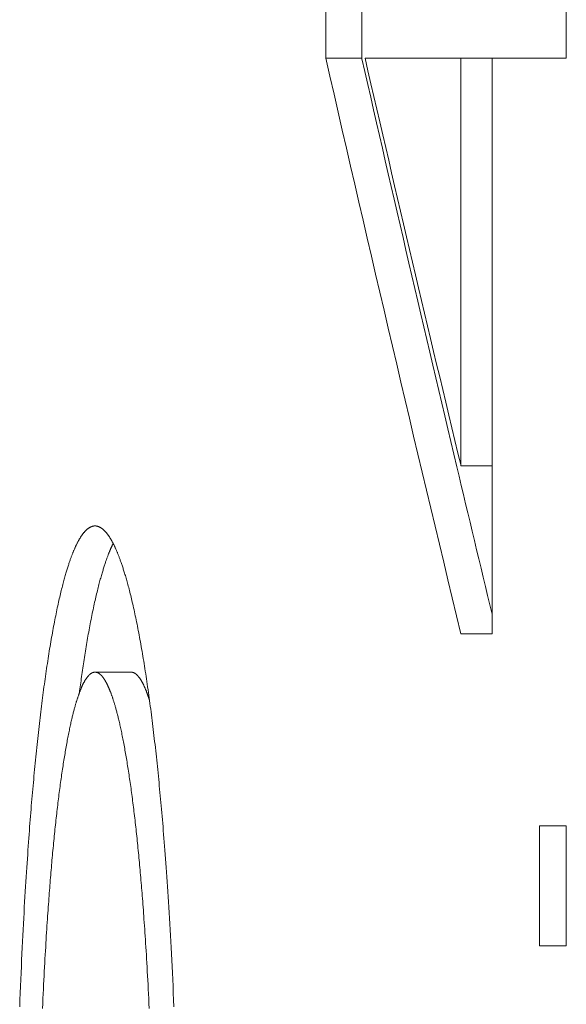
# Model space of a CAD drawing. Header units: inches. Extents: x 0 to 841, y 0 to 594.
# Tile 16 of 129: x 107.26 to 108.75, y 405.85 to 408.55. Entities that reach past the tile are written whole.
import ezdxf

# ---------------------------------------------------------------- set-up
doc = ezdxf.new("R2010")
doc.units = ezdxf.units.IN
doc.header["$LTSCALE"] = 46.255
doc.header["$MEASUREMENT"] = 0
doc.layers.get('0').update_dxf_attribs({"lineweight": 0})

msp = doc.modelspace()

# ---------------------------------------------------------------- linework, layer by layer
at = {"color": 7, "linetype": 'Continuous'}
for p, q in [((108.0933, 408.8359), (108.0933, 408.4421)), ((108.1917, 408.8359), (108.1917, 408.4421)), ((108.7508, 408.4421), (108.7508, 408.8359)), ((108.0933, 408.4421), (108.1917, 408.4421)), ((108.1917, 408.4421), (108.1922, 408.4402)), ((108.2006, 408.4421), (108.7508, 408.4421)), ((108.4629, 408.4421), (108.4629, 407.3265)), ((108.548, 406.8671), (108.548, 408.4421)), ((108.4629, 407.3265), (108.548, 407.3265)), ((108.4629, 406.8671), (108.548, 406.8671)), ((107.5613, 406.7624), (107.4625, 406.7624)), ((108.6777, 406.3421), (108.6777, 406.014)), ((108.7508, 406.3421), (108.6777, 406.3421)), ((108.7508, 406.014), (108.7508, 406.3421)), ((108.6777, 406.014), (108.7507, 406.014))]:
    msp.add_line(p, q, dxfattribs=at)
for points in [[(107.2566, 405.8464), (107.2573, 405.8656), (107.2581, 405.8845), (107.2588, 405.9031), (107.2595, 405.9214), (107.2603, 405.9395), (107.2611, 405.9572), (107.2618, 405.9747), (107.2626, 405.9919), (107.2634, 406.0088), (107.2643, 406.0255), (107.2651, 406.0418), (107.2659, 406.0579), (107.2667, 406.0736), (107.2676, 406.0891), (107.2684, 406.1042), (107.2692, 406.1191), (107.2701, 406.1337), (107.2709, 406.148), (107.2718, 406.162), (107.2726, 406.1757), (107.2734, 406.1892), (107.2743, 406.2023), (107.2751, 406.2152), (107.2759, 406.2278), (107.2767, 406.2401), (107.2776, 406.2521), (107.2784, 406.2638), (107.2792, 406.2752), (107.2799, 406.2864), (107.2807, 406.2974), (107.2815, 406.3081), (107.2823, 406.3186), (107.283, 406.3289), (107.2838, 406.339), (107.2846, 406.3489), (107.2853, 406.3587), (107.2861, 406.3683), (107.2869, 406.3778), (107.2876, 406.3872), (107.2884, 406.3966), (107.2892, 406.4058), (107.29, 406.415), (107.2907, 406.4241), (107.2915, 406.4332), (107.2923, 406.4423), (107.2931, 406.4513), (107.294, 406.4603), (107.2948, 406.4692), (107.2956, 406.4781), (107.2964, 406.4869), (107.2973, 406.4957), (107.2981, 406.5044), (107.299, 406.5131), (107.2998, 406.5218), (107.3007, 406.5304), (107.3015, 406.5389), (107.3024, 406.5474), (107.3033, 406.5559), (107.3042, 406.5643), (107.3051, 406.5727), (107.3059, 406.581), (107.3068, 406.5892), (107.3078, 406.5975), (107.3087, 406.6056), (107.3096, 406.6137), (107.3105, 406.6218), (107.3114, 406.6298), (107.3124, 406.6378), (107.3133, 406.6457), (107.3143, 406.6535), (107.3152, 406.6614), (107.3162, 406.6691), (107.3171, 406.6768), (107.3181, 406.6845), (107.3191, 406.6921), (107.32, 406.6996), (107.321, 406.7071), (107.322, 406.7145), (107.323, 406.7219), (107.324, 406.7292), (107.325, 406.7365), (107.326, 406.7437), (107.327, 406.7509), (107.3281, 406.758), (107.3291, 406.7651), (107.3301, 406.7721), (107.3311, 406.779), (107.3322, 406.7859), (107.3332, 406.7927), (107.3343, 406.7995), (107.3353, 406.8062), (107.3364, 406.8128), (107.3374, 406.8194), (107.3385, 406.826), (107.3396, 406.8325), (107.3407, 406.8389), (107.3417, 406.8453), (107.3428, 406.8516), (107.3439, 406.8578), (107.345, 406.864), (107.3461, 406.8701), (107.3472, 406.8762), (107.3483, 406.8822), (107.3494, 406.8882), (107.3505, 406.894), (107.3516, 406.8999), (107.3528, 406.9056), (107.3539, 406.9113), (107.355, 406.9169), (107.3561, 406.9224), (107.3572, 406.9278), (107.3583, 406.9332), (107.3594, 406.9384), (107.3605, 406.9436), (107.3616, 406.9487), (107.3627, 406.9536), (107.3638, 406.9585), (107.3649, 406.9633), (107.366, 406.968), (107.367, 406.9725), (107.3681, 406.977), (107.3692, 406.9814), (107.3702, 406.9857), (107.3712, 406.9899), (107.3723, 406.994), (107.3733, 406.998), (107.3743, 407.0019), (107.3753, 407.0057), (107.3763, 407.0094), (107.3773, 407.013), (107.3782, 407.0166), (107.3792, 407.02), (107.3801, 407.0234), (107.3811, 407.0267), (107.382, 407.0299), (107.3829, 407.033), (107.3838, 407.036), (107.3847, 407.0389), (107.3856, 407.0418), (107.3865, 407.0446), (107.3873, 407.0473), (107.3881, 407.0499), (107.389, 407.0525), (107.3898, 407.055), (107.3906, 407.0574), (107.3913, 407.0597), (107.3921, 407.062), (107.3928, 407.0642), (107.3936, 407.0663), (107.3943, 407.0684), (107.395, 407.0704), (107.3957, 407.0723), (107.3964, 407.0742), (107.397, 407.0761), (107.3977, 407.0779), (107.3984, 407.0796), (107.399, 407.0813), (107.3997, 407.083), (107.4003, 407.0847), (107.4009, 407.0863), (107.4016, 407.0879), (107.4022, 407.0895), (107.4028, 407.0911), (107.4035, 407.0926), (107.4041, 407.0942), (107.4048, 407.0957), (107.4054, 407.0972), (107.406, 407.0987), (107.4067, 407.1001), (107.4073, 407.1016), (107.408, 407.103), (107.4086, 407.1044), (107.4092, 407.1058), (107.4099, 407.1072), (107.4105, 407.1086), (107.4112, 407.1099), (107.4118, 407.1112), (107.4125, 407.1126), (107.4131, 407.1139), (107.4137, 407.1151), (107.4144, 407.1164), (107.415, 407.1176), (107.4157, 407.1189), (107.4163, 407.1201), (107.417, 407.1213), (107.4176, 407.1225), (107.4183, 407.1236), (107.4189, 407.1248), (107.4196, 407.1259), (107.4202, 407.127), (107.4209, 407.1281), (107.4215, 407.1292), (107.4222, 407.1302), (107.4228, 407.1313), (107.4235, 407.1323), (107.4241, 407.1333), (107.4248, 407.1343), (107.4255, 407.1353), (107.4261, 407.1363), (107.4268, 407.1372), (107.4274, 407.1381), (107.4281, 407.139), (107.4287, 407.1399), (107.4294, 407.1408), (107.4301, 407.1417), (107.4307, 407.1425), (107.4314, 407.1433), (107.432, 407.1441), (107.4327, 407.1449), (107.4334, 407.1457), (107.434, 407.1465), (107.4347, 407.1472), (107.4354, 407.1479), (107.436, 407.1486), (107.4367, 407.1493), (107.4374, 407.15), (107.438, 407.1506), (107.4387, 407.1513), (107.4394, 407.1519), (107.4401, 407.1525), (107.4407, 407.1531), (107.4414, 407.1537), (107.4421, 407.1542), (107.4428, 407.1548), (107.4434, 407.1553), (107.4441, 407.1558), (107.4448, 407.1563), (107.4455, 407.1567), (107.4462, 407.1572), (107.4469, 407.1576), (107.4476, 407.158), (107.4483, 407.1584), (107.449, 407.1588), (107.4497, 407.1592), (107.4504, 407.1595), (107.4511, 407.1598), (107.4518, 407.1602), (107.4525, 407.1604), (107.4532, 407.1607), (107.454, 407.161), (107.4547, 407.1612), (107.4554, 407.1614), (107.4561, 407.1616), (107.4568, 407.1618), (107.4576, 407.1619), (107.4583, 407.1621), (107.459, 407.1622), (107.4597, 407.1623), (107.4604, 407.1623), (107.4611, 407.1624), (107.4618, 407.1624), (107.4625, 407.1624)], [(107.4625, 407.1624), (107.4632, 407.1624), (107.4639, 407.1624), (107.4646, 407.1623), (107.4653, 407.1623), (107.466, 407.1622), (107.4667, 407.1621), (107.4675, 407.1619), (107.4682, 407.1618), (107.4689, 407.1616), (107.4696, 407.1614), (107.4704, 407.1612), (107.4711, 407.161), (107.4718, 407.1607), (107.4725, 407.1604), (107.4732, 407.1602), (107.474, 407.1598), (107.4747, 407.1595), (107.4754, 407.1592), (107.4761, 407.1588), (107.4768, 407.1584), (107.4775, 407.158), (107.4782, 407.1576), (107.4789, 407.1572), (107.4796, 407.1567), (107.4803, 407.1563), (107.481, 407.1558), (107.4817, 407.1553), (107.4823, 407.1548), (107.483, 407.1542), (107.4837, 407.1537), (107.4844, 407.1531), (107.4851, 407.1525), (107.4858, 407.1519), (107.4864, 407.1513), (107.4871, 407.1506), (107.4878, 407.15), (107.4885, 407.1493), (107.4891, 407.1486), (107.4898, 407.1479), (107.4905, 407.1472), (107.4912, 407.1465), (107.4918, 407.1457), (107.4925, 407.1449), (107.4932, 407.1441), (107.4938, 407.1433), (107.4945, 407.1425), (107.4952, 407.1417), (107.4959, 407.1408), (107.4965, 407.1399), (107.4972, 407.139), (107.4979, 407.1381), (107.4985, 407.1372), (107.4992, 407.1363), (107.4999, 407.1353), (107.5005, 407.1343), (107.5012, 407.1333), (107.5019, 407.1323), (107.5025, 407.1313), (107.5032, 407.1303), (107.5038, 407.1292), (107.5045, 407.1281), (107.5052, 407.127), (107.5058, 407.1259), (107.5065, 407.1248), (107.5072, 407.1236), (107.5078, 407.1225), (107.5085, 407.1213), (107.5091, 407.1201), (107.5098, 407.1189), (107.5105, 407.1177), (107.5111, 407.1164), (107.5118, 407.1151), (107.5124, 407.1139), (107.5131, 407.1126), (107.5138, 407.1113), (107.5144, 407.1099), (107.5151, 407.1086), (107.5157, 407.1072), (107.5164, 407.1058), (107.5171, 407.1044), (107.5177, 407.103), (107.5184, 407.1016), (107.519, 407.1001), (107.5197, 407.0987), (107.5203, 407.0972), (107.521, 407.0957), (107.5216, 407.0942), (107.5223, 407.0926), (107.523, 407.0911), (107.5236, 407.0895), (107.5243, 407.0879), (107.5249, 407.0863), (107.5256, 407.0847), (107.5262, 407.083), (107.5269, 407.0813), (107.5276, 407.0796), (107.5282, 407.0779), (107.5289, 407.0761), (107.5296, 407.0742), (107.5303, 407.0723), (107.531, 407.0704), (107.5317, 407.0684), (107.5325, 407.0663), (107.5332, 407.0642), (107.534, 407.062), (107.5348, 407.0597), (107.5356, 407.0574), (107.5364, 407.055), (107.5372, 407.0525), (107.5381, 407.0499), (107.539, 407.0473), (107.5398, 407.0446), (107.5407, 407.0418), (107.5416, 407.0389), (107.5426, 407.036), (107.5435, 407.033), (107.5444, 407.0299), (107.5454, 407.0267), (107.5464, 407.0234), (107.5474, 407.02), (107.5484, 407.0166), (107.5494, 407.013), (107.5504, 407.0094), (107.5514, 407.0057), (107.5524, 407.0019), (107.5535, 406.998), (107.5546, 406.994), (107.5556, 406.9899), (107.5567, 406.9857), (107.5578, 406.9814), (107.5589, 406.977), (107.56, 406.9726), (107.5611, 406.968), (107.5622, 406.9633), (107.5633, 406.9585), (107.5645, 406.9536), (107.5656, 406.9487), (107.5668, 406.9436), (107.5679, 406.9384), (107.5691, 406.9332), (107.5703, 406.9278), (107.5714, 406.9224), (107.5726, 406.9169), (107.5738, 406.9113), (107.5749, 406.9056), (107.5761, 406.8999), (107.5773, 406.8941), (107.5784, 406.8882), (107.5796, 406.8822), (107.5808, 406.8762), (107.5819, 406.8702), (107.5831, 406.864), (107.5842, 406.8578), (107.5854, 406.8516), (107.5865, 406.8453), (107.5877, 406.8389), (107.5888, 406.8325), (107.5899, 406.826), (107.5911, 406.8195), (107.5922, 406.8129), (107.5933, 406.8062), (107.5944, 406.7995), (107.5955, 406.7927), (107.5966, 406.7859), (107.5977, 406.779), (107.5988, 406.7721), (107.5999, 406.7651), (107.601, 406.758), (107.6021, 406.7509), (107.6032, 406.7438), (107.6042, 406.7365), (107.6053, 406.7293), (107.6064, 406.7219), (107.6074, 406.7145), (107.6085, 406.7071), (107.6095, 406.6996), (107.6106, 406.6921), (107.6116, 406.6845), (107.6126, 406.6768), (107.6137, 406.6691), (107.6147, 406.6614), (107.6157, 406.6536), (107.6167, 406.6457), (107.6177, 406.6378), (107.6187, 406.6298), (107.6197, 406.6218), (107.6207, 406.6137), (107.6217, 406.6056), (107.6226, 406.5975), (107.6236, 406.5893), (107.6246, 406.581), (107.6255, 406.5727), (107.6265, 406.5643), (107.6274, 406.5559), (107.6284, 406.5474), (107.6293, 406.5389), (107.6302, 406.5304), (107.6312, 406.5218), (107.6321, 406.5131), (107.633, 406.5044), (107.6339, 406.4957), (107.6348, 406.4869), (107.6357, 406.4781), (107.6366, 406.4692), (107.6375, 406.4603), (107.6383, 406.4513), (107.6392, 406.4423), (107.6401, 406.4332), (107.6409, 406.4241), (107.6418, 406.415), (107.6426, 406.4058), (107.6434, 406.3966), (107.6443, 406.3872), (107.6451, 406.3778), (107.6459, 406.3683), (107.6468, 406.3587), (107.6476, 406.3489), (107.6484, 406.339), (107.6492, 406.3289), (107.6501, 406.3186), (107.6509, 406.3081), (107.6518, 406.2974), (107.6526, 406.2864), (107.6535, 406.2753), (107.6543, 406.2638), (107.6552, 406.2521), (107.6561, 406.2401), (107.657, 406.2278), (107.6579, 406.2152), (107.6588, 406.2023), (107.6597, 406.1892), (107.6606, 406.1757), (107.6615, 406.162), (107.6624, 406.148), (107.6633, 406.1337), (107.6643, 406.1191), (107.6652, 406.1043), (107.6661, 406.0891), (107.667, 406.0736), (107.6679, 406.0579), (107.6688, 406.0418), (107.6697, 406.0255), (107.6706, 406.0089), (107.6714, 405.9919), (107.6723, 405.9747), (107.6732, 405.9573), (107.674, 405.9395), (107.6748, 405.9214), (107.6757, 405.9031), (107.6765, 405.8845), (107.6772, 405.8656), (107.678, 405.8464)], [(107.5121, 407.1143), (107.512, 407.1142), (107.5119, 407.114), (107.5118, 407.1136), (107.5116, 407.1133), (107.5114, 407.1128), (107.5111, 407.1123), (107.5108, 407.1117), (107.5105, 407.1111), (107.5102, 407.1104), (107.5098, 407.1097), (107.5095, 407.1089), (107.5091, 407.1081), (107.5087, 407.1072), (107.5082, 407.1063), (107.5078, 407.1054), (107.5074, 407.1045), (107.507, 407.1036), (107.5065, 407.1026), (107.5061, 407.1016), (107.5056, 407.1006), (107.5051, 407.0995), (107.5047, 407.0984), (107.5042, 407.0973), (107.5037, 407.0962), (107.5032, 407.095), (107.5027, 407.0938), (107.5022, 407.0925), (107.5017, 407.0913), (107.5011, 407.0899), (107.5006, 407.0886), (107.5, 407.0872), (107.4994, 407.0857), (107.4989, 407.0842), (107.4983, 407.0827), (107.4977, 407.0811), (107.4971, 407.0794), (107.4964, 407.0777), (107.4958, 407.076), (107.4951, 407.0741), (107.4945, 407.0723), (107.4938, 407.0703), (107.4931, 407.0683), (107.4924, 407.0663), (107.4916, 407.0642), (107.4909, 407.062), (107.4901, 407.0597), (107.4893, 407.0574), (107.4886, 407.055), (107.4877, 407.0525), (107.4869, 407.0499), (107.4861, 407.0473), (107.4852, 407.0446), (107.4844, 407.0418), (107.4835, 407.0389), (107.4826, 407.036), (107.4817, 407.033), (107.4808, 407.0299), (107.4799, 407.0267), (107.4789, 407.0234), (107.478, 407.02), (107.477, 407.0166), (107.476, 407.013), (107.4751, 407.0094), (107.4741, 407.0057), (107.4731, 407.0019), (107.4721, 406.998), (107.4711, 406.994), (107.47, 406.9899), (107.469, 406.9857), (107.468, 406.9814), (107.4669, 406.977), (107.4658, 406.9725), (107.4648, 406.968), (107.4637, 406.9633), (107.4626, 406.9585), (107.4615, 406.9536), (107.4604, 406.9487), (107.4593, 406.9436), (107.4582, 406.9384), (107.4571, 406.9332), (107.456, 406.9279), (107.4549, 406.9226), (107.4538, 406.9171), (107.4527, 406.9116), (107.4517, 406.9061), (107.4506, 406.9005), (107.4495, 406.8949), (107.4484, 406.8893), (107.4474, 406.8836), (107.4463, 406.8779), (107.4453, 406.8722), (107.4442, 406.8665), (107.4432, 406.8608), (107.4422, 406.855), (107.4412, 406.8493), (107.4402, 406.8435), (107.4392, 406.8377), (107.4383, 406.8319), (107.4373, 406.8261), (107.4364, 406.8203), (107.4354, 406.8145), (107.4345, 406.8086), (107.4336, 406.8028), (107.4327, 406.7969), (107.4318, 406.7911), (107.4309, 406.7852), (107.43, 406.7794), (107.4291, 406.7735), (107.4283, 406.7677), (107.4274, 406.7618), (107.4266, 406.756), (107.4258, 406.7503), (107.425, 406.7445), (107.4242, 406.7388), (107.4234, 406.7332), (107.4226, 406.7275), (107.4218, 406.722), (107.4211, 406.7165), (107.4204, 406.7111), (107.4197, 406.7058)], [(107.4625, 406.7624), (107.462, 406.7624), (107.4615, 406.7624), (107.461, 406.7624), (107.4605, 406.7623), (107.46, 406.7622), (107.4595, 406.7621), (107.459, 406.762), (107.4585, 406.7619), (107.458, 406.7618), (107.4575, 406.7616), (107.457, 406.7615), (107.4565, 406.7613), (107.456, 406.7611), (107.4554, 406.7609), (107.4549, 406.7607), (107.4544, 406.7604), (107.4539, 406.7602), (107.4534, 406.7599), (107.453, 406.7597), (107.4525, 406.7594), (107.452, 406.7591), (107.4515, 406.7587), (107.451, 406.7584), (107.4505, 406.7581), (107.45, 406.7577), (107.4496, 406.7573), (107.4491, 406.757), (107.4486, 406.7566), (107.4481, 406.7561), (107.4476, 406.7557), (107.4472, 406.7553), (107.4467, 406.7548), (107.4462, 406.7544), (107.4458, 406.7539), (107.4453, 406.7534), (107.4448, 406.7529), (107.4444, 406.7524), (107.4439, 406.7519), (107.4434, 406.7514), (107.443, 406.7508), (107.4425, 406.7502), (107.442, 406.7497), (107.4416, 406.7491), (107.4411, 406.7485), (107.4406, 406.7479), (107.4402, 406.7472), (107.4397, 406.7466), (107.4392, 406.746), (107.4388, 406.7453), (107.4383, 406.7446), (107.4379, 406.7439), (107.4374, 406.7432), (107.4369, 406.7425), (107.4365, 406.7418), (107.436, 406.741), (107.4356, 406.7403), (107.4351, 406.7395), (107.4346, 406.7387), (107.4342, 406.7379), (107.4337, 406.7371), (107.4333, 406.7363), (107.4328, 406.7355), (107.4324, 406.7346), (107.4319, 406.7338), (107.4314, 406.7329), (107.431, 406.732), (107.4305, 406.7311), (107.4301, 406.7302), (107.4296, 406.7293), (107.4292, 406.7284), (107.4287, 406.7274), (107.4283, 406.7265), (107.4278, 406.7255), (107.4274, 406.7245), (107.4269, 406.7235), (107.4265, 406.7225), (107.426, 406.7215), (107.4255, 406.7205), (107.4251, 406.7194), (107.4246, 406.7183), (107.4242, 406.7173), (107.4237, 406.7162), (107.4233, 406.7151), (107.4228, 406.714), (107.4224, 406.7128), (107.4219, 406.7117), (107.4215, 406.7105), (107.421, 406.7094), (107.4206, 406.7082), (107.4201, 406.707), (107.4197, 406.7058), (107.4193, 406.7046), (107.4188, 406.7034), (107.4184, 406.7021), (107.4179, 406.7008), (107.4174, 406.6995), (107.417, 406.6982), (107.4165, 406.6968), (107.416, 406.6954), (107.4156, 406.694), (107.4151, 406.6925), (107.4146, 406.691), (107.4141, 406.6894), (107.4136, 406.6878), (107.413, 406.6861), (107.4125, 406.6844), (107.4119, 406.6826), (107.4114, 406.6808), (107.4108, 406.6789), (107.4102, 406.6769), (107.4096, 406.6749), (107.409, 406.6729), (107.4084, 406.6708), (107.4078, 406.6686), (107.4072, 406.6663), (107.4065, 406.664), (107.4059, 406.6617), (107.4052, 406.6592), (107.4046, 406.6568), (107.4039, 406.6542), (107.4032, 406.6516), (107.4025, 406.6489), (107.4019, 406.6461), (107.4012, 406.6433), (107.4004, 406.6404), (107.3997, 406.6374), (107.399, 406.6344), (107.3983, 406.6313), (107.3976, 406.6281), (107.3968, 406.6248), (107.3961, 406.6215), (107.3953, 406.6181), (107.3946, 406.6146), (107.3938, 406.6111), (107.393, 406.6074), (107.3923, 406.6037), (107.3915, 406.5999), (107.3907, 406.5961), (107.3899, 406.5921), (107.3891, 406.5881), (107.3884, 406.5841), (107.3876, 406.58), (107.3868, 406.5758), (107.386, 406.5715), (107.3852, 406.5672), (107.3844, 406.5628), (107.3836, 406.5584), (107.3828, 406.5539), (107.382, 406.5494), (107.3813, 406.5448), (107.3805, 406.5402), (107.3797, 406.5356), (107.3789, 406.5308), (107.3781, 406.5261), (107.3774, 406.5213), (107.3766, 406.5164), (107.3758, 406.5116), (107.3751, 406.5066), (107.3743, 406.5016), (107.3736, 406.4966), (107.3728, 406.4916), (107.3721, 406.4864), (107.3713, 406.4813), (107.3706, 406.4761), (107.3698, 406.4708), (107.3691, 406.4656), (107.3683, 406.4602), (107.3676, 406.4549), (107.3669, 406.4494), (107.3662, 406.444), (107.3654, 406.4385), (107.3647, 406.433), (107.364, 406.4274), (107.3633, 406.4217), (107.3626, 406.4161), (107.3619, 406.4104), (107.3612, 406.4046), (107.3605, 406.3988), (107.3598, 406.393), (107.3591, 406.3871), (107.3584, 406.3812), (107.3577, 406.3753), (107.3571, 406.3693), (107.3564, 406.3633), (107.3557, 406.3572), (107.3551, 406.3511), (107.3544, 406.3449), (107.3537, 406.3387), (107.3531, 406.3325), (107.3524, 406.3263), (107.3518, 406.3199), (107.3511, 406.3136), (107.3505, 406.3072), (107.3499, 406.3008), (107.3492, 406.2944), (107.3486, 406.2879), (107.348, 406.2813), (107.3474, 406.2748), (107.3467, 406.2682), (107.3461, 406.2616), (107.3455, 406.2549), (107.3449, 406.2482), (107.3443, 406.2414), (107.3437, 406.2347), (107.3431, 406.2278), (107.3425, 406.221), (107.342, 406.2141), (107.3414, 406.2072), (107.3408, 406.2003), (107.3402, 406.1933), (107.3397, 406.1863), (107.3391, 406.1792), (107.3386, 406.1721), (107.338, 406.1649), (107.3374, 406.1576), (107.3369, 406.1502), (107.3363, 406.1428), (107.3358, 406.1352), (107.3352, 406.1275), (107.3347, 406.1196), (107.3341, 406.1116), (107.3335, 406.1034), (107.333, 406.095), (107.3324, 406.0865), (107.3318, 406.0777), (107.3312, 406.0687), (107.3306, 406.0595), (107.33, 406.0501), (107.3294, 406.0405), (107.3288, 406.0306), (107.3282, 406.0206), (107.3276, 406.0103), (107.3269, 405.9998), (107.3263, 405.989), (107.3257, 405.9781), (107.3251, 405.9669), (107.3245, 405.9555), (107.3238, 405.9439), (107.3232, 405.932), (107.3226, 405.9199), (107.322, 405.9076), (107.3214, 405.8951), (107.3208, 405.8823), (107.3202, 405.8693), (107.3196, 405.8561), (107.319, 405.8427)], [(107.6106, 405.8427), (107.61, 405.8562), (107.6094, 405.8694), (107.6087, 405.8823), (107.6081, 405.8951), (107.6074, 405.9076), (107.6068, 405.9199), (107.6061, 405.932), (107.6055, 405.9439), (107.6048, 405.9555), (107.6042, 405.9669), (107.6035, 405.9781), (107.6028, 405.989), (107.6022, 405.9998), (107.6015, 406.0103), (107.6009, 406.0206), (107.6002, 406.0306), (107.5996, 406.0405), (107.5989, 406.0501), (107.5983, 406.0595), (107.5977, 406.0687), (107.597, 406.0777), (107.5964, 406.0865), (107.5958, 406.095), (107.5952, 406.1034), (107.5946, 406.1116), (107.594, 406.1196), (107.5934, 406.1275), (107.5928, 406.1352), (107.5922, 406.1428), (107.5917, 406.1503), (107.5911, 406.1576), (107.5905, 406.1649), (107.5899, 406.1721), (107.5893, 406.1792), (107.5887, 406.1863), (107.5881, 406.1933), (107.5875, 406.2003), (107.5869, 406.2072), (107.5863, 406.2141), (107.5857, 406.221), (107.5851, 406.2279), (107.5844, 406.2347), (107.5838, 406.2414), (107.5832, 406.2482), (107.5825, 406.2549), (107.5819, 406.2616), (107.5813, 406.2682), (107.5806, 406.2748), (107.58, 406.2814), (107.5793, 406.2879), (107.5786, 406.2944), (107.578, 406.3008), (107.5773, 406.3072), (107.5766, 406.3136), (107.576, 406.32), (107.5753, 406.3263), (107.5746, 406.3325), (107.5739, 406.3387), (107.5732, 406.3449), (107.5725, 406.3511), (107.5718, 406.3572), (107.5711, 406.3633), (107.5704, 406.3693), (107.5697, 406.3753), (107.569, 406.3812), (107.5683, 406.3871), (107.5676, 406.393), (107.5668, 406.3988), (107.5661, 406.4046), (107.5654, 406.4104), (107.5646, 406.4161), (107.5639, 406.4218), (107.5632, 406.4274), (107.5624, 406.433), (107.5617, 406.4385), (107.5609, 406.444), (107.5601, 406.4495), (107.5594, 406.4549), (107.5586, 406.4602), (107.5579, 406.4656), (107.5571, 406.4709), (107.5563, 406.4761), (107.5555, 406.4813), (107.5548, 406.4864), (107.554, 406.4916), (107.5532, 406.4966), (107.5524, 406.5016), (107.5516, 406.5066), (107.5508, 406.5116), (107.55, 406.5165), (107.5492, 406.5213), (107.5484, 406.5261), (107.5476, 406.5309), (107.5468, 406.5356), (107.546, 406.5402), (107.5452, 406.5448), (107.5444, 406.5494), (107.5436, 406.5539), (107.5428, 406.5584), (107.5419, 406.5628), (107.5411, 406.5672), (107.5403, 406.5715), (107.5395, 406.5758), (107.5387, 406.58), (107.5379, 406.5841), (107.537, 406.5882), (107.5362, 406.5922), (107.5354, 406.5961), (107.5346, 406.5999), (107.5338, 406.6037), (107.533, 406.6074), (107.5322, 406.6111), (107.5315, 406.6146), (107.5307, 406.6181), (107.5299, 406.6215), (107.5291, 406.6248), (107.5284, 406.6281), (107.5276, 406.6313), (107.5269, 406.6344), (107.5261, 406.6374), (107.5254, 406.6404), (107.5247, 406.6433), (107.524, 406.6461), (107.5233, 406.6489), (107.5225, 406.6516), (107.5219, 406.6542), (107.5212, 406.6568), (107.5205, 406.6593), (107.5198, 406.6617), (107.5192, 406.664), (107.5185, 406.6663), (107.5179, 406.6686), (107.5172, 406.6708), (107.5166, 406.6729), (107.516, 406.6749), (107.5154, 406.6769), (107.5148, 406.6789), (107.5142, 406.6808), (107.5136, 406.6826), (107.5131, 406.6844), (107.5125, 406.6861), (107.512, 406.6878), (107.5115, 406.6894), (107.5109, 406.691), (107.5104, 406.6925), (107.5099, 406.694), (107.5094, 406.6954), (107.509, 406.6968), (107.5085, 406.6982), (107.508, 406.6995), (107.5075, 406.7008), (107.5071, 406.7021), (107.5066, 406.7034), (107.5062, 406.7046), (107.5057, 406.7058), (107.5053, 406.707), (107.5048, 406.7082), (107.5043, 406.7094), (107.5039, 406.7106), (107.5034, 406.7117), (107.503, 406.7128), (107.5025, 406.714), (107.5021, 406.7151), (107.5016, 406.7162), (107.5011, 406.7173), (107.5007, 406.7183), (107.5002, 406.7194), (107.4998, 406.7205), (107.4993, 406.7215), (107.4988, 406.7225), (107.4984, 406.7235), (107.4979, 406.7245), (107.4975, 406.7255), (107.497, 406.7265), (107.4965, 406.7274), (107.4961, 406.7284), (107.4956, 406.7293), (107.4952, 406.7302), (107.4947, 406.7311), (107.4942, 406.732), (107.4938, 406.7329), (107.4933, 406.7338), (107.4929, 406.7347), (107.4924, 406.7355), (107.4919, 406.7363), (107.4915, 406.7371), (107.491, 406.7379), (107.4905, 406.7387), (107.4901, 406.7395), (107.4896, 406.7403), (107.4891, 406.741), (107.4887, 406.7418), (107.4882, 406.7425), (107.4877, 406.7432), (107.4873, 406.7439), (107.4868, 406.7446), (107.4864, 406.7453), (107.4859, 406.746), (107.4854, 406.7466), (107.485, 406.7472), (107.4845, 406.7479), (107.484, 406.7485), (107.4836, 406.7491), (107.4831, 406.7497), (107.4826, 406.7502), (107.4821, 406.7508), (107.4817, 406.7514), (107.4812, 406.7519), (107.4807, 406.7524), (107.4803, 406.7529), (107.4798, 406.7534), (107.4793, 406.7539), (107.4788, 406.7544), (107.4784, 406.7548), (107.4779, 406.7553), (107.4774, 406.7557), (107.4769, 406.7561), (107.4765, 406.7566), (107.476, 406.757), (107.4755, 406.7573), (107.475, 406.7577), (107.4745, 406.7581), (107.474, 406.7584), (107.4736, 406.7587), (107.4731, 406.7591), (107.4726, 406.7594), (107.4721, 406.7596), (107.4716, 406.7599), (107.4711, 406.7602), (107.4706, 406.7604), (107.4701, 406.7607), (107.4696, 406.7609), (107.4691, 406.7611), (107.4686, 406.7613), (107.468, 406.7615), (107.4675, 406.7616), (107.467, 406.7618), (107.4665, 406.7619), (107.466, 406.762), (107.4655, 406.7621), (107.465, 406.7622), (107.4645, 406.7623), (107.464, 406.7624), (107.4635, 406.7624), (107.463, 406.7624), (107.4625, 406.7624)], [(107.5613, 406.7624), (107.5617, 406.7624), (107.5622, 406.7624), (107.5627, 406.7624), (107.5632, 406.7623), (107.5637, 406.7622), (107.5642, 406.7621), (107.5647, 406.762), (107.5653, 406.7619), (107.5658, 406.7618), (107.5663, 406.7616), (107.5668, 406.7615), (107.5673, 406.7613), (107.5678, 406.7611), (107.5683, 406.7609), (107.5688, 406.7607), (107.5693, 406.7604), (107.5698, 406.7602), (107.5703, 406.7599), (107.5708, 406.7596), (107.5713, 406.7594), (107.5718, 406.7591), (107.5723, 406.7587), (107.5728, 406.7584), (107.5733, 406.7581), (107.5738, 406.7577), (107.5742, 406.7573), (107.5747, 406.757), (107.5752, 406.7566), (107.5757, 406.7561), (107.5762, 406.7557), (107.5766, 406.7553), (107.5771, 406.7548), (107.5776, 406.7544), (107.5781, 406.7539), (107.5785, 406.7534), (107.579, 406.7529), (107.5795, 406.7524), (107.5799, 406.7519), (107.5804, 406.7514), (107.5809, 406.7508), (107.5813, 406.7502), (107.5818, 406.7497), (107.5823, 406.7491), (107.5828, 406.7485), (107.5832, 406.7479), (107.5837, 406.7472), (107.5842, 406.7466), (107.5846, 406.746), (107.5851, 406.7453), (107.5856, 406.7446), (107.586, 406.7439), (107.5865, 406.7432), (107.5869, 406.7425), (107.5874, 406.7418), (107.5879, 406.741), (107.5883, 406.7403), (107.5888, 406.7395), (107.5893, 406.7387), (107.5897, 406.7379), (107.5902, 406.7371), (107.5907, 406.7363), (107.5911, 406.7355), (107.5916, 406.7347), (107.592, 406.7338), (107.5925, 406.7329), (107.593, 406.732), (107.5934, 406.7311), (107.5939, 406.7302), (107.5943, 406.7293), (107.5948, 406.7284), (107.5953, 406.7274), (107.5957, 406.7265), (107.5962, 406.7255), (107.5967, 406.7245), (107.5971, 406.7235), (107.5976, 406.7225), (107.598, 406.7215), (107.5985, 406.7205), (107.5989, 406.7194), (107.5994, 406.7184), (107.5998, 406.7173), (107.6003, 406.7163), (107.6007, 406.7152), (107.6012, 406.7142), (107.6016, 406.7132), (107.602, 406.7121), (107.6024, 406.7111), (107.6028, 406.7101), (107.6032, 406.7091), (107.6036, 406.7081), (107.604, 406.7071), (107.6044, 406.7061), (107.6047, 406.7052), (107.6051, 406.7042), (107.6054, 406.7033), (107.6057, 406.7024), (107.6061, 406.7015), (107.6064, 406.7006), (107.6067, 406.6997), (107.607, 406.6988), (107.6073, 406.698), (107.6076, 406.6971), (107.6079, 406.6963), (107.6082, 406.6954), (107.6085, 406.6946), (107.6087, 406.6938), (107.609, 406.693), (107.6093, 406.6922), (107.6095, 406.6915), (107.6098, 406.6907), (107.61, 406.69), (107.6102, 406.6893), (107.6104, 406.6887), (107.6106, 406.6881), (107.6108, 406.6875), (107.611, 406.687), (107.6111, 406.6866), (107.6112, 406.6862), (107.6113, 406.6859), (107.6114, 406.6856)]]:
    msp.add_lwpolyline(points, dxfattribs=at)
for centre, radius, start, end in [((227.9575, 435.7383), 122.9329, 192.828943, 193.582954), ((227.9839, 435.7067), 122.8557, 192.822954, 193.357479), ((229.8509, 436.4614), 124.8354, 192.970539, 193.496548), ((228.6875, 435.8728), 123.5787, 193.35706, 193.548842)]:
    msp.add_arc(centre, radius, start, end, dxfattribs=at)

doc.saveas('drawing.dxf')
